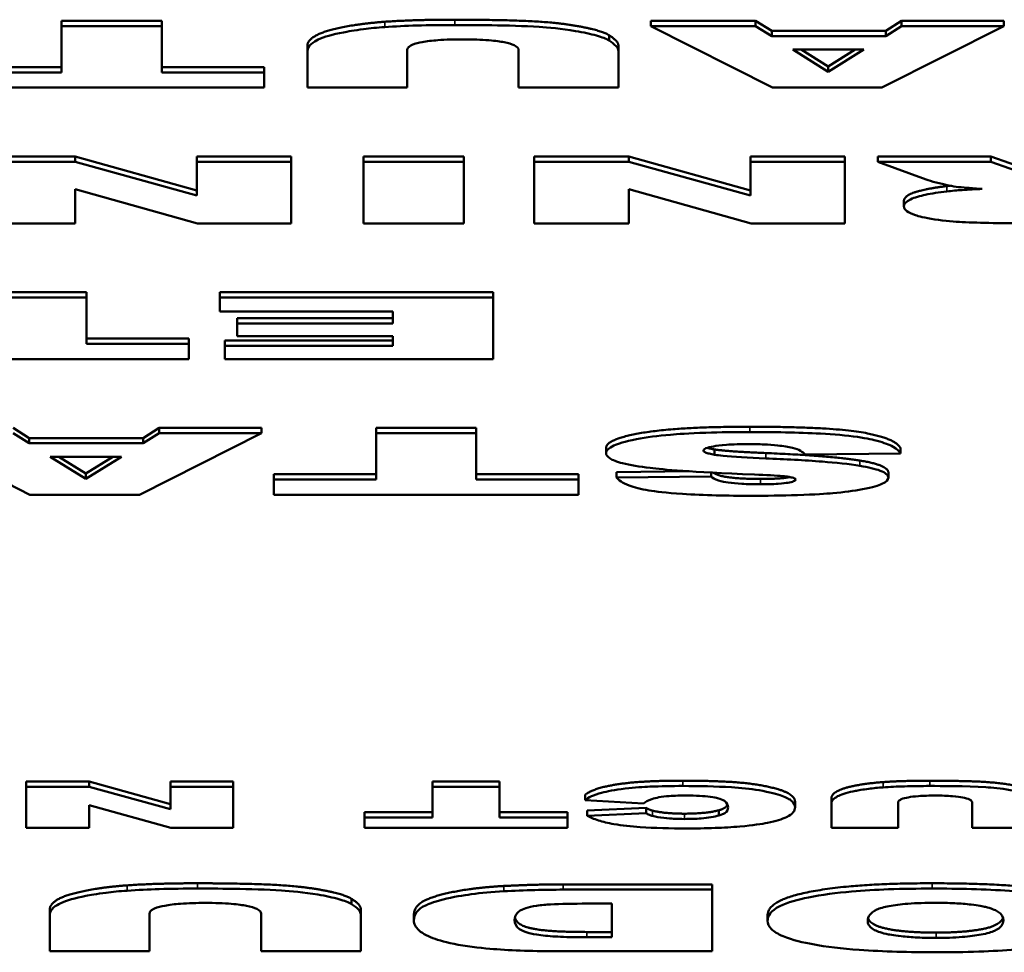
# Model space of a CAD drawing. Header units: inches. Extents: x 23.7 to 69.9, y 6 to 64.2.
# Tile 140 of 158: x 57.231 to 57.596, y 46.67 to 47.016. Entities that reach past the tile are written whole.
import ezdxf

# ---------------------------------------------------------------- set-up
doc = ezdxf.new("R2010")
doc.units = ezdxf.units.IN
doc.header["$MEASUREMENT"] = 0
doc.layers.add('Visible (ANSI)', color=7, linetype='Continuous', lineweight=50)
doc.layers.add('Visible Narrow (ANSI)', color=7, linetype='Continuous', lineweight=35)

msp = doc.modelspace()

# ---------------------------------------------------------------- linework, layer by layer
at = {"layer": 'Visible (ANSI)'}
for p, q in [((57.24687, 47.01526), (57.24687, 47.0133)), ((57.24687, 47.01526), (57.28394, 47.01526)), ((57.28394, 47.0133), (57.24687, 47.0133)), ((57.24687, 47.0133), (57.24687, 46.99614)), ((57.28394, 47.01526), (57.28394, 47.0133)), ((57.28394, 46.99614), (57.28394, 47.0133)), ((57.46504, 47.01526), (57.50385, 47.01526)), ((57.46504, 47.01526), (57.46504, 47.0133)), ((57.50385, 47.0133), (57.46504, 47.0133)), ((57.46504, 47.0133), (57.51008, 46.9905)), ((57.50385, 47.01526), (57.50385, 47.0133)), ((57.50385, 47.01526), (57.50985, 47.01149)), ((57.50985, 47.00953), (57.50385, 47.0133)), ((57.55062, 46.9905), (57.59578, 47.0133)), ((57.55201, 47.01149), (57.5579, 47.01526)), ((57.5579, 47.0133), (57.55201, 47.00953)), ((57.5579, 47.01526), (57.5579, 47.0133)), ((57.5579, 47.01526), (57.59578, 47.01526)), ((57.59578, 47.0133), (57.5579, 47.0133)), ((57.59578, 47.01526), (57.59578, 47.0133)), ((57.44956, 47.00991), (57.44956, 47.00795)), ((57.50985, 47.01149), (57.50985, 47.00953)), ((57.50985, 47.01149), (57.55201, 47.01149)), ((57.55201, 47.00953), (57.50985, 47.00953)), ((57.55201, 47.01149), (57.55201, 47.00953)), ((57.33788, 47.00605), (57.33788, 47.00408)), ((57.45303, 47.00605), (57.45303, 47.00408)), ((57.51759, 47.00459), (57.54392, 47.00459)), ((57.53076, 46.99641), (57.51759, 47.00459)), ((57.52075, 47.00459), (57.53076, 46.99837)), ((57.54392, 47.00459), (57.53076, 46.99641)), ((57.53076, 46.99837), (57.54076, 47.00459)), ((57.33788, 47.00408), (57.33788, 46.9905)), ((57.37484, 46.9905), (57.37484, 47.00441)), ((57.41607, 47.00441), (57.41607, 46.9905)), ((57.45303, 46.9905), (57.45303, 47.00408)), ((57.20899, 46.99811), (57.24687, 46.99811)), ((57.28394, 46.99811), (57.32182, 46.99811)), ((57.32182, 46.99811), (57.32182, 46.99614)), ((57.53076, 46.99837), (57.53076, 46.99641)), ((57.24687, 46.99614), (57.20899, 46.99614)), ((57.32182, 46.99614), (57.28394, 46.99614)), ((57.32182, 46.9905), (57.32182, 46.99614)), ((57.20899, 46.9905), (57.32182, 46.9905)), ((57.33788, 46.9905), (57.37484, 46.9905)), ((57.41607, 46.9905), (57.45303, 46.9905)), ((57.51008, 46.9905), (57.55062, 46.9905)), ((57.2169, 46.96504), (57.25189, 46.96504)), ((57.25189, 46.96504), (57.25189, 46.96307)), ((57.25189, 46.96504), (57.29694, 46.95249)), ((57.29694, 46.96504), (57.29694, 46.96307)), ((57.29694, 46.96504), (57.33181, 46.96504)), ((57.33181, 46.96504), (57.33181, 46.96307)), ((57.35861, 46.96504), (57.35861, 46.96307)), ((57.35861, 46.96504), (57.3958, 46.96504)), ((57.3958, 46.96504), (57.3958, 46.96307)), ((57.4219, 46.96504), (57.4219, 46.96307)), ((57.4219, 46.96504), (57.4569, 46.96504)), ((57.4569, 46.96504), (57.4569, 46.96307)), ((57.4569, 46.96504), (57.50194, 46.95249)), ((57.50194, 46.96504), (57.50194, 46.96307)), ((57.50194, 46.96504), (57.53682, 46.96504)), ((57.53682, 46.96504), (57.53682, 46.96307)), ((57.54906, 46.96504), (57.54906, 46.96307)), ((57.54906, 46.96504), (57.59099, 46.96504)), ((57.59099, 46.96504), (57.61074, 46.95806)), ((57.59099, 46.96504), (57.59099, 46.96307)), ((57.25189, 46.96307), (57.2169, 46.96307)), ((57.29694, 46.95053), (57.25189, 46.96307)), ((57.33181, 46.96307), (57.29694, 46.96307)), ((57.29694, 46.96307), (57.29694, 46.95053)), ((57.33181, 46.94028), (57.33181, 46.96307)), ((57.35861, 46.96307), (57.35861, 46.94028)), ((57.3958, 46.96307), (57.35861, 46.96307)), ((57.3958, 46.94028), (57.3958, 46.96307)), ((57.4569, 46.96307), (57.4219, 46.96307)), ((57.4219, 46.96307), (57.4219, 46.94028)), ((57.50194, 46.95053), (57.4569, 46.96307)), ((57.53682, 46.96307), (57.50194, 46.96307)), ((57.50194, 46.96307), (57.50194, 46.95053)), ((57.53682, 46.94028), (57.53682, 46.96307)), ((57.59099, 46.96307), (57.54906, 46.96307)), ((57.54906, 46.96307), (57.56696, 46.95647)), ((57.61074, 46.9561), (57.59099, 46.96307)), ((57.25189, 46.95289), (57.29717, 46.94028)), ((57.25189, 46.94028), (57.25189, 46.95289)), ((57.4569, 46.95289), (57.50217, 46.94028)), ((57.4569, 46.94028), (57.4569, 46.95289)), ((57.55876, 46.94856), (57.55876, 46.9466)), ((57.2169, 46.94028), (57.25189, 46.94028)), ((57.29717, 46.94028), (57.33181, 46.94028)), ((57.35861, 46.94028), (57.3958, 46.94028)), ((57.4219, 46.94028), (57.4569, 46.94028)), ((57.50217, 46.94028), (57.53682, 46.94028)), ((57.21898, 46.91481), (57.25605, 46.91481)), ((57.25605, 46.91481), (57.25605, 46.91285)), ((57.30548, 46.91481), (57.30548, 46.91285)), ((57.30548, 46.91481), (57.40666, 46.91481)), ((57.40666, 46.91481), (57.40666, 46.91285)), ((57.25605, 46.91285), (57.21898, 46.91285)), ((57.25605, 46.89569), (57.25605, 46.91285)), ((57.40666, 46.91285), (57.30548, 46.91285)), ((57.30548, 46.91285), (57.30548, 46.90769)), ((57.40666, 46.89006), (57.40666, 46.91285)), ((57.30548, 46.90769), (57.36947, 46.90769)), ((57.36947, 46.90769), (57.36947, 46.9032)), ((57.31183, 46.90516), (57.31183, 46.9032)), ((57.31183, 46.90516), (57.36947, 46.90516)), ((57.36947, 46.9032), (57.31183, 46.9032)), ((57.31183, 46.9032), (57.31183, 46.89855)), ((57.25605, 46.89766), (57.29393, 46.89766)), ((57.29393, 46.89569), (57.25605, 46.89569)), ((57.29393, 46.89766), (57.29393, 46.89569)), ((57.29393, 46.89006), (57.29393, 46.89569)), ((57.30733, 46.89689), (57.30733, 46.89493)), ((57.30733, 46.89689), (57.36947, 46.89689)), ((57.31183, 46.89855), (57.36947, 46.89855)), ((57.36947, 46.89855), (57.36947, 46.89493)), ((57.30733, 46.89493), (57.30733, 46.89006)), ((57.36947, 46.89493), (57.30733, 46.89493)), ((57.18109, 46.89006), (57.29393, 46.89006)), ((57.30733, 46.89006), (57.40666, 46.89006)), ((57.1901, 46.86262), (57.23514, 46.83983)), ((57.22891, 46.86459), (57.23491, 46.86081)), ((57.23491, 46.85885), (57.22891, 46.86262)), ((57.27568, 46.83983), (57.32084, 46.86262)), ((57.27707, 46.86081), (57.28296, 46.86459)), ((57.28296, 46.86262), (57.27707, 46.85885)), ((57.28296, 46.86459), (57.28296, 46.86262)), ((57.28296, 46.86459), (57.32084, 46.86459)), ((57.32084, 46.86262), (57.28296, 46.86262)), ((57.32084, 46.86459), (57.32084, 46.86262)), ((57.36335, 46.86459), (57.36335, 46.86262)), ((57.36335, 46.86459), (57.40042, 46.86459)), ((57.40042, 46.86262), (57.36335, 46.86262)), ((57.36335, 46.86262), (57.36335, 46.84547)), ((57.40042, 46.86459), (57.40042, 46.86262)), ((57.40042, 46.84547), (57.40042, 46.86262)), ((57.23491, 46.86081), (57.23491, 46.85885)), ((57.23491, 46.86081), (57.27707, 46.86081)), ((57.27707, 46.85885), (57.23491, 46.85885)), ((57.27707, 46.86081), (57.27707, 46.85885)), ((57.44847, 46.85717), (57.44847, 46.85521)), ((57.48866, 46.85658), (57.48866, 46.85462)), ((57.52215, 46.85466), (57.55749, 46.85508)), ((57.55749, 46.85704), (57.55749, 46.85508)), ((57.24265, 46.85391), (57.26899, 46.85391)), ((57.25582, 46.84573), (57.24265, 46.85391)), ((57.24581, 46.85391), (57.25582, 46.8477)), ((57.26899, 46.85391), (57.25582, 46.84573)), ((57.25582, 46.8477), (57.26583, 46.85391)), ((57.25582, 46.8477), (57.25582, 46.84573)), ((57.45239, 46.8482), (57.47922, 46.8485)), ((57.45239, 46.8482), (57.45239, 46.84624)), ((57.48739, 46.84803), (57.48739, 46.84663)), ((57.55299, 46.84807), (57.55299, 46.8461)), ((57.32546, 46.84743), (57.32546, 46.84547)), ((57.32546, 46.84743), (57.36335, 46.84743)), ((57.32546, 46.84547), (57.32546, 46.83983)), ((57.36335, 46.84547), (57.32546, 46.84547)), ((57.40042, 46.84743), (57.4383, 46.84743)), ((57.4383, 46.84547), (57.40042, 46.84547)), ((57.4383, 46.84743), (57.4383, 46.84547)), ((57.4383, 46.83983), (57.4383, 46.84547)), ((57.48739, 46.84663), (57.45239, 46.84624)), ((57.23514, 46.83983), (57.27568, 46.83983)), ((57.32546, 46.83983), (57.4383, 46.83983)), ((57.23379, 46.73371), (57.23379, 46.73174)), ((57.23379, 46.73371), (57.25712, 46.73371)), ((57.25712, 46.73174), (57.23379, 46.73174)), ((57.23379, 46.73174), (57.23379, 46.71655)), ((57.25712, 46.73371), (57.25712, 46.73174)), ((57.25712, 46.73371), (57.28715, 46.72534)), ((57.28715, 46.72338), (57.25712, 46.73174)), ((57.28715, 46.73371), (57.28715, 46.73174)), ((57.28715, 46.73371), (57.31041, 46.73371)), ((57.31041, 46.73174), (57.28715, 46.73174)), ((57.28715, 46.73174), (57.28715, 46.72338)), ((57.31041, 46.73371), (57.31041, 46.73174)), ((57.31041, 46.71655), (57.31041, 46.73174)), ((57.38425, 46.73371), (57.38425, 46.73174)), ((57.38425, 46.73371), (57.40896, 46.73371)), ((57.40896, 46.73174), (57.38425, 46.73174)), ((57.38425, 46.73174), (57.38425, 46.72031)), ((57.40896, 46.73371), (57.40896, 46.73174)), ((57.40896, 46.72031), (57.40896, 46.73174)), ((57.44069, 46.72873), (57.44069, 46.72677)), ((57.53193, 46.72756), (57.53193, 46.7256)), ((57.25712, 46.72496), (57.28731, 46.71655)), ((57.25712, 46.71655), (57.25712, 46.72496)), ((57.44069, 46.72677), (57.46232, 46.72553)), ((57.44146, 46.72297), (57.46332, 46.72389)), ((57.46332, 46.72389), (57.46332, 46.72193)), ((57.51845, 46.72607), (57.51845, 46.72411)), ((57.53193, 46.7256), (57.53193, 46.71655)), ((57.55657, 46.71655), (57.55657, 46.72582)), ((57.58405, 46.72582), (57.58405, 46.71655)), ((57.35899, 46.72227), (57.35899, 46.72031)), ((57.35899, 46.72227), (57.38425, 46.72227)), ((57.35899, 46.72031), (57.35899, 46.71655)), ((57.38425, 46.72031), (57.35899, 46.72031)), ((57.40896, 46.72227), (57.43422, 46.72227)), ((57.43422, 46.72031), (57.40896, 46.72031)), ((57.43422, 46.72227), (57.43422, 46.72031)), ((57.43422, 46.71655), (57.43422, 46.72031)), ((57.44146, 46.72297), (57.44146, 46.72101)), ((57.46332, 46.72193), (57.44146, 46.72101)), ((57.49027, 46.72305), (57.49027, 46.72108)), ((57.23379, 46.71655), (57.25712, 46.71655)), ((57.28731, 46.71655), (57.31041, 46.71655)), ((57.35899, 46.71655), (57.43422, 46.71655)), ((57.53193, 46.71655), (57.55657, 46.71655)), ((57.58405, 46.71655), (57.60869, 46.71655)), ((57.43262, 46.6956), (57.48771, 46.6956)), ((57.48771, 46.6956), (57.48771, 46.69364)), ((57.48771, 46.69364), (57.43262, 46.69364)), ((57.48771, 46.67084), (57.48771, 46.69364)), ((57.3542, 46.69025), (57.3542, 46.68828)), ((57.44151, 46.68846), (57.45064, 46.68846)), ((57.45064, 46.68846), (57.45064, 46.676)), ((57.24251, 46.68639), (57.24251, 46.68442)), ((57.24251, 46.68442), (57.24251, 46.67084)), ((57.27947, 46.67084), (57.27947, 46.68475)), ((57.3207, 46.68475), (57.3207, 46.67084)), ((57.35766, 46.68639), (57.35766, 46.68442)), ((57.35766, 46.67084), (57.35766, 46.68442)), ((57.3773, 46.68413), (57.3773, 46.68216)), ((57.50827, 46.68404), (57.50827, 46.68208)), ((57.4414, 46.67796), (57.45064, 46.67796)), ((57.45064, 46.676), (57.4414, 46.676)), ((57.24251, 46.67084), (57.27947, 46.67084)), ((57.3207, 46.67084), (57.35766, 46.67084)), ((57.43262, 46.67084), (57.48771, 46.67084))]:
    msp.add_line(p, q, dxfattribs=at)
for points in [[(57.36652, 47.01489), (57.37726, 47.01566), (57.39251, 47.01566)], [(57.39251, 47.01566), (57.40129, 47.01566), (57.42196, 47.0152), (57.43593, 47.01381), (57.44748, 47.01127), (57.44956, 47.00991)], [(57.33788, 47.00605), (57.33788, 47.00807), (57.34446, 47.01166), (57.35867, 47.01434), (57.36652, 47.01489)], [(57.44956, 47.00991), (57.45303, 47.00774), (57.45303, 47.00605)], [(57.55876, 46.94856), (57.55876, 46.95047), (57.56731, 46.95321), (57.5747, 46.95407)], [(57.5747, 46.95407), (57.57531, 46.95414), (57.57598, 46.95421)], [(57.44847, 46.85717), (57.44847, 46.85937), (57.46129, 46.86307), (57.48415, 46.86498), (57.50171, 46.86498)], [(57.50171, 46.86498), (57.53232, 46.86498), (57.55599, 46.86051), (57.55749, 46.85704)], [(57.48594, 46.85719), (57.48694, 46.85687), (57.48866, 46.85658)], [(57.48866, 46.85658), (57.4927, 46.85588), (57.5076, 46.85524)], [(57.5076, 46.85524), (57.53208, 46.85421), (57.54248, 46.85248)], [(57.54248, 46.85248), (57.55299, 46.85074), (57.55299, 46.84807)], [(57.44069, 46.72873), (57.44284, 46.73046), (57.45223, 46.73279), (57.46617, 46.73397), (57.47687, 46.73397)], [(57.47687, 46.73397), (57.48996, 46.73397), (57.50644, 46.73252), (57.51845, 46.7289), (57.51845, 46.72607)], [(57.53193, 46.72756), (57.53193, 46.72891), (57.53632, 46.73131), (57.54579, 46.73309), (57.55102, 46.73346)], [(57.55102, 46.73346), (57.55818, 46.73397), (57.56835, 46.73397)], [(57.56835, 46.73397), (57.5742, 46.73397), (57.58798, 46.73366), (57.5973, 46.73274), (57.605, 46.73105), (57.60638, 46.73014)], [(57.46332, 46.72389), (57.46448, 46.72321), (57.46571, 46.72288)], [(57.49027, 46.72305), (57.49284, 46.72377), (57.49346, 46.72512)], [(57.46571, 46.72288), (57.46779, 46.72234), (57.47379, 46.72176), (57.47749, 46.72176)], [(57.47749, 46.72176), (57.48581, 46.72176), (57.49027, 46.72305)], [(57.24251, 46.68639), (57.24251, 46.6884), (57.2491, 46.692), (57.2633, 46.69468), (57.27116, 46.69523)], [(57.27116, 46.69523), (57.2819, 46.696), (57.29714, 46.696)], [(57.29714, 46.696), (57.30592, 46.696), (57.32659, 46.69553), (57.34057, 46.69415), (57.35212, 46.69161), (57.3542, 46.69025)], [(57.3773, 46.68413), (57.3773, 46.68779), (57.38608, 46.6918), (57.40155, 46.69453), (57.41056, 46.69499)], [(57.41056, 46.69499), (57.42269, 46.6956), (57.43262, 46.6956)], [(57.50827, 46.68404), (57.50827, 46.68803), (57.52248, 46.69314), (57.54927, 46.696), (57.56925, 46.696)], [(57.56925, 46.696), (57.58946, 46.696), (57.61614, 46.69354), (57.63266, 46.68821), (57.63266, 46.68421)], [(57.3542, 46.69025), (57.35766, 46.68808), (57.35766, 46.68639)]]:
    msp.add_open_spline(points, degree=2, dxfattribs=at)
for points, degree, knots in [([(57.36652, 47.01293), (57.36375, 47.01273), (57.36114, 47.01247), (57.35528, 47.01172), (57.35267, 47.01125), (57.34718, 47.0102), (57.34407, 47.0093), (57.34025, 47.00749), (57.33788, 47.00607), (57.33788, 47.00408)], 3, [-0.2447857, -0.2447857, -0.2447857, -0.2447857, -0.2188006, -0.2188006, -0.1827492, -0.1827492, -0.0798389, -0.0798389, 0, 0, 0, 0]), ([(57.39251, 47.01369), (57.38781, 47.01369), (57.38303, 47.01364), (57.37436, 47.01338), (57.37034, 47.0132), (57.36652, 47.01293)], 3, [-0.06692398, -0.06692398, -0.06692398, -0.06692398, -0.03109684, -0.03109684, 0, 0, 0, 0]), ([(57.44956, 47.00795), (57.44856, 47.0086), (57.44695, 47.00921), (57.44278, 47.01039), (57.44002, 47.01098), (57.43193, 47.01234), (57.42708, 47.01275), (57.41274, 47.01368), (57.39817, 47.01369), (57.39251, 47.01369)], 3, [-0.07121708, -0.07121708, -0.07121708, -0.07121708, -0.06423574, -0.06423574, -0.05676735, -0.05676735, -0.04316861, -0.04316861, 0, 0, 0, 0]), ([(57.37484, 47.00441), (57.37484, 47.00475), (57.37497, 47.0051), (57.37557, 47.00573), (57.376, 47.00603), (57.37778, 47.00683), (57.37929, 47.00716), (57.38209, 47.00768), (57.38404, 47.00792), (57.38913, 47.0083), (57.39228, 47.00838), (57.3954, 47.00838)], 3, [-0.06708754, -0.06708754, -0.06708754, -0.06708754, -0.05995336, -0.05995336, -0.05356338, -0.05356338, -0.04174032, -0.04174032, -0.02376005, -0.02376005, 0, 0, 0, 0]), ([(57.3954, 47.00838), (57.39713, 47.00838), (57.39887, 47.00836), (57.40212, 47.00824), (57.40363, 47.00816), (57.40762, 47.00783), (57.4094, 47.00756), (57.41234, 47.00699), (57.41358, 47.00662), (57.41563, 47.00563), (57.41607, 47.00502), (57.41607, 47.00441)], 3, [-0.07298739, -0.07298739, -0.07298739, -0.07298739, -0.06426453, -0.06426453, -0.05635727, -0.05635727, -0.04241554, -0.04241554, -0.02429265, -0.02429265, 0, 0, 0, 0]), ([(57.45303, 47.00408), (57.45303, 47.00469), (57.4527, 47.0053), (57.45154, 47.00658), (57.45063, 47.00728), (57.44956, 47.00795)], 3, [-0.05228106, -0.05228106, -0.05228106, -0.05228106, -0.02807053, -0.02807053, 0, 0, 0, 0]), ([(57.56696, 46.95647), (57.56865, 46.95586), (57.57276, 46.9549), (57.57579, 46.95424), (57.57703, 46.95399), (57.57805, 46.95384)], 3, [-0.02853984, -0.02853984, -0.02853984, -0.02853984, -0.00977722, -0.00977722, 0, 0, 0, 0]), ([(57.57805, 46.95384), (57.57926, 46.95368), (57.5807, 46.95354), (57.58386, 46.95326), (57.58586, 46.95312), (57.58775, 46.953)], 3, [-0.02638094, -0.02638094, -0.02638094, -0.02638094, -0.01521884, -0.01521884, 0, 0, 0, 0]), ([(57.5747, 46.9521), (57.5717, 46.95176), (57.569, 46.95134), (57.56479, 46.95043), (57.56269, 46.94987), (57.55944, 46.94835), (57.55876, 46.94747), (57.55876, 46.9466)], 3, [-0.1037999, -0.1037999, -0.1037999, -0.1037999, -0.0659475, -0.0659475, -0.0351479, -0.0351479, 0, 0, 0, 0]), ([(57.58775, 46.953), (57.58527, 46.9529), (57.58272, 46.95277), (57.57841, 46.95247), (57.57645, 46.95231), (57.5747, 46.9521)], 3, [-0.03501951, -0.03501951, -0.03501951, -0.03501951, -0.0156166, -0.0156166, 0, 0, 0, 0]), ([(57.55876, 46.9466), (57.55876, 46.946), (57.55908, 46.9454), (57.56054, 46.94427), (57.56159, 46.94376), (57.56412, 46.94294), (57.56633, 46.9423), (57.57393, 46.94116), (57.57771, 46.9409), (57.58699, 46.9404), (57.59584, 46.94028), (57.60519, 46.94028)], 3, [-0.208706, -0.208706, -0.208706, -0.208706, -0.1663121, -0.1663121, -0.1271892, -0.1271892, -0.0991142, -0.0991142, -0.071265, -0.071265, 0, 0, 0, 0]), ([(57.50171, 46.86302), (57.49631, 46.86302), (57.49078, 46.86295), (57.47906, 46.86256), (57.47485, 46.86225), (57.46765, 46.86163), (57.46338, 46.8611), (57.45533, 46.85955), (57.45278, 46.85865), (57.44941, 46.85712), (57.44847, 46.85618), (57.44847, 46.85521)], 3, [-0.1116521, -0.1116521, -0.1116521, -0.1116521, -0.1016227, -0.1016227, -0.0895655, -0.0895655, -0.0666991, -0.0666991, -0.0389809, -0.0389809, 0, 0, 0, 0]), ([(57.55749, 46.85508), (57.55712, 46.85593), (57.55626, 46.85678), (57.55335, 46.85835), (57.55141, 46.85907), (57.54763, 46.86006), (57.54517, 46.86069), (57.53752, 46.8618), (57.53271, 46.86219), (57.51962, 46.86289), (57.51025, 46.86302), (57.50171, 46.86302)], 3, [-0.2792457, -0.2792457, -0.2792457, -0.2792457, -0.2067611, -0.2067611, -0.1382631, -0.1382631, -0.1032784, -0.1032784, -0.0650505, -0.0650505, 0, 0, 0, 0]), ([(57.44847, 46.85521), (57.44847, 46.85453), (57.44894, 46.85387), (57.45089, 46.85267), (57.45235, 46.85205), (57.45732, 46.85075), (57.46089, 46.85018), (57.46992, 46.84912), (57.47901, 46.8483), (57.50344, 46.84729)], 3, [-0.5995832, -0.5995832, -0.5995832, -0.5995832, -0.4581175, -0.4581175, -0.3374607, -0.3374607, -0.1905298, -0.1905298, 0, 0, 0, 0]), ([(57.4845, 46.8562), (57.4845, 46.85634), (57.48458, 46.85648), (57.48489, 46.85675), (57.48512, 46.85688), (57.4861, 46.85728), (57.48708, 46.85752), (57.48938, 46.85794), (57.49086, 46.85814), (57.49554, 46.85848), (57.49832, 46.85854), (57.50102, 46.85854)], 3, [-0.0719674, -0.0719674, -0.0719674, -0.0719674, -0.06379806, -0.06379806, -0.05568408, -0.05568408, -0.03812483, -0.03812483, -0.02053126, -0.02053126, 0, 0, 0, 0]), ([(57.48866, 46.85462), (57.48791, 46.85474), (57.48721, 46.85488), (57.48607, 46.85517), (57.4856, 46.85532), (57.48475, 46.85571), (57.4845, 46.85595), (57.4845, 46.8562)], 3, [-0.02452063, -0.02452063, -0.02452063, -0.02452063, -0.01688069, -0.01688069, -0.00993742, -0.00993742, 0, 0, 0, 0]), ([(57.50102, 46.85854), (57.503, 46.85854), (57.505, 46.85851), (57.5087, 46.85835), (57.5104, 46.85823), (57.51416, 46.85783), (57.51599, 46.85753), (57.51753, 46.85716)], 3, [-0.04785209, -0.04785209, -0.04785209, -0.04785209, -0.0326965, -0.0326965, -0.01886617, -0.01886617, 0, 0, 0, 0]), ([(57.51753, 46.85716), (57.5188, 46.85685), (57.51973, 46.85648), (57.52127, 46.85565), (57.52181, 46.85515), (57.52215, 46.85466)], 3, [-0.03547416, -0.03547416, -0.03547416, -0.03547416, -0.01963103, -0.01963103, 0, 0, 0, 0]), ([(57.5076, 46.85328), (57.5011, 46.85356), (57.49549, 46.85387), (57.49063, 46.85434), (57.48951, 46.85447), (57.48866, 46.85462)], 3, [-0.03678535, -0.03678535, -0.03678535, -0.03678535, -0.00878684, -0.00878684, 0, 0, 0, 0]), ([(57.54248, 46.85051), (57.5385, 46.85118), (57.53344, 46.85169), (57.52196, 46.8526), (57.51457, 46.85299), (57.5076, 46.85328)], 3, [-0.09455123, -0.09455123, -0.09455123, -0.09455123, -0.05439136, -0.05439136, 0, 0, 0, 0]), ([(57.48809, 46.848), (57.4897, 46.84691), (57.49778, 46.84566), (57.50564, 46.84566)], 2, [0.206343, 0.206343, 0.206343, 1, 2, 2, 2]), ([(57.55299, 46.8461), (57.55299, 46.84657), (57.55275, 46.84703), (57.55172, 46.84791), (57.55096, 46.84833), (57.5481, 46.84941), (57.54556, 46.85001), (57.54248, 46.85051)], 3, [-0.06735087, -0.06735087, -0.06735087, -0.06735087, -0.04875334, -0.04875334, -0.03105094, -0.03105094, 0, 0, 0, 0]), ([(57.45239, 46.84624), (57.45307, 46.84519), (57.45446, 46.84415), (57.45887, 46.84253), (57.46129, 46.84192), (57.46674, 46.84103), (57.47059, 46.84051), (57.48468, 46.83959), (57.49364, 46.83944), (57.50194, 46.83944)], 3, [-0.265126, -0.265126, -0.265126, -0.265126, -0.1774462, -0.1774462, -0.1131793, -0.1131793, -0.0632734, -0.0632734, 0, 0, 0, 0]), ([(57.50564, 46.84369), (57.5033, 46.84369), (57.50092, 46.84374), (57.49688, 46.84396), (57.4952, 46.84411), (57.49265, 46.84448), (57.4913, 46.84472), (57.48867, 46.84558), (57.48786, 46.84611), (57.48739, 46.84663)], 3, [-0.09840579, -0.09840579, -0.09840579, -0.09840579, -0.0658385, -0.0658385, -0.0397251, -0.0397251, -0.02123876, -0.02123876, 0, 0, 0, 0]), ([(57.50194, 46.83944), (57.50766, 46.83944), (57.51366, 46.8395), (57.52596, 46.83989), (57.52997, 46.8402), (57.53645, 46.84077), (57.54025, 46.84123), (57.54731, 46.84255), (57.54935, 46.84329), (57.55218, 46.84457), (57.55299, 46.84532), (57.55299, 46.8461)], 3, [-0.09735248, -0.09735248, -0.09735248, -0.09735248, -0.08733388, -0.08733388, -0.07554372, -0.07554372, -0.05557704, -0.05557704, -0.03149812, -0.03149812, 0, 0, 0, 0]), ([(57.50344, 46.84729), (57.50778, 46.84712), (57.51152, 46.84693), (57.51463, 46.84663), (57.51535, 46.84655), (57.51591, 46.84646)], 3, [-0.02660079, -0.02660079, -0.02660079, -0.02660079, -0.00578557, -0.00578557, 0, 0, 0, 0]), ([(57.50564, 46.84566), (57.5121, 46.84566), (57.51598, 46.84626), (57.51647, 46.84636)], 2, [0, 0, 0, 1, 1.178553, 1.178553, 1.178553]), ([(57.51869, 46.84549), (57.51869, 46.84537), (57.51863, 46.84525), (57.51836, 46.84502), (57.51817, 46.84491), (57.5174, 46.8446), (57.51667, 46.84442), (57.51501, 46.84414), (57.51391, 46.84399), (57.51012, 46.84374), (57.50781, 46.84369), (57.50564, 46.84369)], 3, [-0.06266337, -0.06266337, -0.06266337, -0.06266337, -0.05428358, -0.05428358, -0.04620224, -0.04620224, -0.03049361, -0.03049361, -0.01657494, -0.01657494, 0, 0, 0, 0]), ([(57.51591, 46.84646), (57.51644, 46.84637), (57.51693, 46.84628), (57.51772, 46.84609), (57.51804, 46.84599), (57.51854, 46.84576), (57.51869, 46.84563), (57.51869, 46.84549)], 3, [-0.01527857, -0.01527857, -0.01527857, -0.01527857, -0.01009745, -0.01009745, -0.00551869, -0.00551869, 0, 0, 0, 0]), ([(57.47687, 46.73201), (57.47284, 46.73201), (57.46865, 46.73194), (57.46241, 46.73166), (57.45908, 46.73146), (57.45159, 46.73058), (57.4488, 46.73001), (57.44381, 46.72867), (57.44189, 46.72773), (57.44069, 46.72677)], 3, [-0.1289514, -0.1289514, -0.1289514, -0.1289514, -0.0892136, -0.0892136, -0.0656947, -0.0656947, -0.039705, -0.039705, 0, 0, 0, 0]), ([(57.51845, 46.72411), (57.51845, 46.72489), (57.51811, 46.72568), (57.51647, 46.72712), (57.5153, 46.72777), (57.5119, 46.72897), (57.509, 46.72977), (57.50178, 46.73098), (57.49838, 46.73131), (57.48922, 46.73189), (57.48283, 46.73201), (57.47687, 46.73201)], 3, [-0.1748989, -0.1748989, -0.1748989, -0.1748989, -0.1379584, -0.1379584, -0.1054888, -0.1054888, -0.0734634, -0.0734634, -0.0453605, -0.0453605, 0, 0, 0, 0]), ([(57.55102, 46.7315), (57.54917, 46.73137), (57.54743, 46.73119), (57.54353, 46.73069), (57.54178, 46.73038), (57.53813, 46.72968), (57.53605, 46.72908), (57.53351, 46.72787), (57.53193, 46.72693), (57.53193, 46.7256)], 3, [-0.1631905, -0.1631905, -0.1631905, -0.1631905, -0.145867, -0.145867, -0.1218328, -0.1218328, -0.0532259, -0.0532259, 0, 0, 0, 0]), ([(57.56835, 46.73201), (57.56521, 46.73201), (57.56203, 46.73197), (57.55625, 46.7318), (57.55357, 46.73168), (57.55102, 46.7315)], 3, [-0.04461598, -0.04461598, -0.04461598, -0.04461598, -0.02073123, -0.02073123, 0, 0, 0, 0]), ([(57.60638, 46.72818), (57.60571, 46.72861), (57.60464, 46.72902), (57.60186, 46.7298), (57.60002, 46.7302), (57.59463, 46.73111), (57.59139, 46.73138), (57.58183, 46.732), (57.57212, 46.73201), (57.56835, 46.73201)], 3, [-0.04747805, -0.04747805, -0.04747805, -0.04747805, -0.04282382, -0.04282382, -0.0378449, -0.0378449, -0.02877907, -0.02877907, 0, 0, 0, 0]), ([(57.46232, 46.72553), (57.46295, 46.72609), (57.4639, 46.72667), (57.46619, 46.72742), (57.4671, 46.72765), (57.46917, 46.72803), (57.47044, 46.72818), (57.47388, 46.72843), (57.4761, 46.72848), (57.47826, 46.72848)], 3, [-0.05751378, -0.05751378, -0.05751378, -0.05751378, -0.03821407, -0.03821407, -0.02807398, -0.02807398, -0.01647811, -0.01647811, 0, 0, 0, 0]), ([(57.47826, 46.72848), (57.47989, 46.72848), (57.48152, 46.72845), (57.48451, 46.72828), (57.48584, 46.72817), (57.48846, 46.72781), (57.48935, 46.72761), (57.49094, 46.72723), (57.49175, 46.72686), (57.49333, 46.72576), (57.49366, 46.72491), (57.49366, 46.72408)], 3, [-0.06947619, -0.06947619, -0.06947619, -0.06947619, -0.06359881, -0.06359881, -0.0582174, -0.0582174, -0.05199882, -0.05199882, -0.03341717, -0.03341717, 0, 0, 0, 0]), ([(57.55657, 46.72582), (57.55657, 46.72605), (57.55665, 46.72628), (57.55705, 46.7267), (57.55734, 46.7269), (57.55853, 46.72743), (57.55953, 46.72765), (57.5614, 46.728), (57.5627, 46.72816), (57.5661, 46.72841), (57.56819, 46.72847), (57.57027, 46.72847)], 3, [-0.04472503, -0.04472503, -0.04472503, -0.04472503, -0.0399689, -0.0399689, -0.03570892, -0.03570892, -0.02782688, -0.02782688, -0.01584003, -0.01584003, 0, 0, 0, 0]), ([(57.57027, 46.72847), (57.57143, 46.72847), (57.57259, 46.72845), (57.57476, 46.72837), (57.57576, 46.72832), (57.57842, 46.7281), (57.57961, 46.72792), (57.58156, 46.72754), (57.5824, 46.72729), (57.58376, 46.72663), (57.58405, 46.72622), (57.58405, 46.72582)], 3, [-0.04865826, -0.04865826, -0.04865826, -0.04865826, -0.04284302, -0.04284302, -0.03757151, -0.03757151, -0.02827703, -0.02827703, -0.0161951, -0.0161951, 0, 0, 0, 0]), ([(57.47803, 46.71628), (57.48164, 46.71628), (57.48527, 46.71634), (57.49199, 46.71658), (57.49509, 46.71676), (57.50293, 46.71743), (57.50615, 46.71796), (57.51137, 46.719), (57.51369, 46.71972), (57.51763, 46.72165), (57.51845, 46.72289), (57.51845, 46.72411)], 3, [-0.135612, -0.135612, -0.135612, -0.135612, -0.1201125, -0.1201125, -0.1062364, -0.1062364, -0.0831236, -0.0831236, -0.0487617, -0.0487617, 0, 0, 0, 0]), ([(57.49366, 46.72408), (57.49366, 46.7234), (57.49338, 46.72264), (57.49192, 46.72167), (57.49125, 46.72136), (57.49027, 46.72108)], 3, [-0.04060203, -0.04060203, -0.04060203, -0.04060203, -0.01324019, -0.01324019, 0, 0, 0, 0]), ([(57.44146, 46.72101), (57.44254, 46.7204), (57.44392, 46.7198), (57.44727, 46.71875), (57.44915, 46.71829), (57.45444, 46.71736), (57.4577, 46.71702), (57.46645, 46.71641), (57.47238, 46.71628), (57.47803, 46.71628)], 3, [-0.1141863, -0.1141863, -0.1141863, -0.1141863, -0.0913912, -0.0913912, -0.0709199, -0.0709199, -0.0430799, -0.0430799, 0, 0, 0, 0]), ([(57.46571, 46.72092), (57.46523, 46.72104), (57.46483, 46.72119), (57.46405, 46.72152), (57.46365, 46.72173), (57.46332, 46.72193)], 3, [-0.01444909, -0.01444909, -0.01444909, -0.01444909, -0.00832697, -0.00832697, 0, 0, 0, 0]), ([(57.47749, 46.71979), (57.47613, 46.71979), (57.47478, 46.71982), (57.47263, 46.71993), (57.47135, 46.72002), (57.46825, 46.72037), (57.46686, 46.72062), (57.46571, 46.72092)], 3, [-0.04759034, -0.04759034, -0.04759034, -0.04759034, -0.0276154, -0.0276154, -0.01483305, -0.01483305, 0, 0, 0, 0]), ([(57.49027, 46.72108), (57.48943, 46.72084), (57.48845, 46.72062), (57.48619, 46.72025), (57.48497, 46.72011), (57.48168, 46.71986), (57.4796, 46.71979), (57.47749, 46.71979)], 3, [-0.03869246, -0.03869246, -0.03869246, -0.03869246, -0.0270969, -0.0270969, -0.01608793, -0.01608793, 0, 0, 0, 0]), ([(57.27116, 46.69326), (57.26838, 46.69307), (57.26577, 46.69281), (57.25992, 46.69206), (57.2573, 46.69159), (57.25182, 46.69054), (57.2487, 46.68964), (57.24488, 46.68783), (57.24251, 46.68641), (57.24251, 46.68442)], 3, [-0.2447857, -0.2447857, -0.2447857, -0.2447857, -0.2188006, -0.2188006, -0.1827492, -0.1827492, -0.0798389, -0.0798389, 0, 0, 0, 0]), ([(57.29714, 46.69403), (57.29244, 46.69403), (57.28767, 46.69398), (57.27899, 46.69372), (57.27498, 46.69354), (57.27116, 46.69326)], 3, [-0.06692398, -0.06692398, -0.06692398, -0.06692398, -0.03109684, -0.03109684, 0, 0, 0, 0]), ([(57.3542, 46.68828), (57.35319, 46.68894), (57.35159, 46.68955), (57.34741, 46.69072), (57.34465, 46.69131), (57.33657, 46.69268), (57.33171, 46.69308), (57.31737, 46.69402), (57.30281, 46.69403), (57.29714, 46.69403)], 3, [-0.07121708, -0.07121708, -0.07121708, -0.07121708, -0.06423574, -0.06423574, -0.05676735, -0.05676735, -0.04316861, -0.04316861, 0, 0, 0, 0]), ([(57.41056, 46.69302), (57.40622, 46.6928), (57.40223, 46.69243), (57.39569, 46.69155), (57.39183, 46.69094), (57.3843, 46.68903), (57.38233, 46.68813), (57.37853, 46.68637), (57.3773, 46.68441), (57.3773, 46.68216)], 3, [-0.1581674, -0.1581674, -0.1581674, -0.1581674, -0.132027, -0.132027, -0.1115569, -0.1115569, -0.0901642, -0.0901642, 0, 0, 0, 0]), ([(57.43262, 46.69364), (57.42912, 46.69364), (57.4256, 46.69358), (57.41825, 46.69337), (57.41436, 46.69321), (57.41056, 46.69302)], 3, [-0.05661652, -0.05661652, -0.05661652, -0.05661652, -0.02996218, -0.02996218, 0, 0, 0, 0]), ([(57.56925, 46.69403), (57.56384, 46.69403), (57.55838, 46.69395), (57.54835, 46.69359), (57.54374, 46.69333), (57.53389, 46.69246), (57.52826, 46.69175), (57.51962, 46.69001), (57.51567, 46.68897), (57.50939, 46.68583), (57.50827, 46.6839), (57.50827, 46.68208)], 3, [-0.3470546, -0.3470546, -0.3470546, -0.3470546, -0.2764244, -0.2764244, -0.2137941, -0.2137941, -0.1348029, -0.1348029, -0.073361, -0.073361, 0, 0, 0, 0]), ([(57.63266, 46.68225), (57.63266, 46.68334), (57.6322, 46.68443), (57.63006, 46.68645), (57.62852, 46.68737), (57.62371, 46.68925), (57.61974, 46.69036), (57.6089, 46.69227), (57.60312, 46.69283), (57.58887, 46.69382), (57.57883, 46.69403), (57.56925, 46.69403)], 3, [-0.2310812, -0.2310812, -0.2310812, -0.2310812, -0.1915053, -0.1915053, -0.1563276, -0.1563276, -0.1154585, -0.1154585, -0.072975, -0.072975, 0, 0, 0, 0]), ([(57.27947, 46.68475), (57.27947, 46.68509), (57.2796, 46.68544), (57.2802, 46.68607), (57.28064, 46.68637), (57.28242, 46.68717), (57.28392, 46.6875), (57.28672, 46.68802), (57.28868, 46.68826), (57.29377, 46.68864), (57.29691, 46.68872), (57.30003, 46.68872)], 3, [-0.06708754, -0.06708754, -0.06708754, -0.06708754, -0.05995336, -0.05995336, -0.05356338, -0.05356338, -0.04174032, -0.04174032, -0.02376005, -0.02376005, 0, 0, 0, 0]), ([(57.30003, 46.68872), (57.30176, 46.68872), (57.30351, 46.6887), (57.30676, 46.68858), (57.30827, 46.6885), (57.31225, 46.68817), (57.31403, 46.6879), (57.31697, 46.68733), (57.31822, 46.68695), (57.32027, 46.68597), (57.3207, 46.68536), (57.3207, 46.68475)], 3, [-0.07298739, -0.07298739, -0.07298739, -0.07298739, -0.06426453, -0.06426453, -0.05635727, -0.05635727, -0.04241554, -0.04241554, -0.02429265, -0.02429265, 0, 0, 0, 0]), ([(57.35766, 46.68442), (57.35766, 46.68503), (57.35733, 46.68564), (57.35618, 46.68692), (57.35527, 46.68761), (57.3542, 46.68828)], 3, [-0.05228106, -0.05228106, -0.05228106, -0.05228106, -0.02807053, -0.02807053, 0, 0, 0, 0]), ([(57.4146, 46.68229), (57.4146, 46.68318), (57.41482, 46.68421), (57.41612, 46.68559), (57.41692, 46.68618), (57.41982, 46.68711), (57.42109, 46.68742), (57.4245, 46.68795), (57.42629, 46.68809), (57.43157, 46.68839), (57.4364, 46.68846), (57.44151, 46.68846)], 3, [-0.146535, -0.146535, -0.146535, -0.146535, -0.0984147, -0.0984147, -0.0714888, -0.0714888, -0.056406, -0.056406, -0.0389606, -0.0389606, 0, 0, 0, 0]), ([(57.54534, 46.68199), (57.54534, 46.68368), (57.54632, 46.68516), (57.54986, 46.68678), (57.55129, 46.68719), (57.55527, 46.68794), (57.55756, 46.68822), (57.56341, 46.68867), (57.5669, 46.68877), (57.57041, 46.68877)], 3, [-0.1137614, -0.1137614, -0.1137614, -0.1137614, -0.0693264, -0.0693264, -0.0479855, -0.0479855, -0.026682, -0.026682, 0, 0, 0, 0]), ([(57.57041, 46.68877), (57.57281, 46.68877), (57.57522, 46.68872), (57.5797, 46.6885), (57.58173, 46.68834), (57.58633, 46.68779), (57.58804, 46.68743), (57.59104, 46.68675), (57.59247, 46.68616), (57.5951, 46.68454), (57.59558, 46.68336), (57.59558, 46.68229)], 3, [-0.09312153, -0.09312153, -0.09312153, -0.09312153, -0.08541704, -0.08541704, -0.07829284, -0.07829284, -0.06807753, -0.06807753, -0.0428702, -0.0428702, 0, 0, 0, 0]), ([(57.3773, 46.68216), (57.3773, 46.68095), (57.37789, 46.67975), (57.38074, 46.6772), (57.38284, 46.6762), (57.38751, 46.6746), (57.39075, 46.67373), (57.40013, 46.67221), (57.40494, 46.67178), (57.41527, 46.67102), (57.42393, 46.67084), (57.43262, 46.67084)], 3, [-0.176752, -0.176752, -0.176752, -0.176752, -0.15182, -0.15182, -0.1230042, -0.1230042, -0.094791, -0.094791, -0.066221, -0.066221, 0, 0, 0, 0]), ([(57.4414, 46.676), (57.43812, 46.676), (57.43473, 46.67605), (57.42901, 46.67631), (57.42655, 46.67649), (57.42201, 46.67705), (57.42066, 46.67736), (57.41832, 46.67797), (57.41721, 46.6785), (57.41507, 46.67999), (57.4146, 46.68115), (57.4146, 46.68229)], 3, [-0.1002979, -0.1002979, -0.1002979, -0.1002979, -0.0889751, -0.0889751, -0.0799888, -0.0799888, -0.0703121, -0.0703121, -0.0458612, -0.0458612, 0, 0, 0, 0]), ([(57.41471, 46.68333), (57.41544, 46.68046), (57.42708, 46.67796), (57.4414, 46.67796)], 2, [0.133542, 0.133542, 0.133542, 1, 2, 2, 2]), ([(57.50827, 46.68208), (57.50827, 46.68105), (57.50869, 46.68002), (57.51062, 46.67811), (57.51201, 46.67723), (57.51745, 46.67494), (57.52177, 46.67401), (57.52999, 46.6725), (57.53575, 46.67183), (57.55116, 46.67069), (57.561, 46.67045), (57.57064, 46.67045)], 3, [-0.202326, -0.202326, -0.202326, -0.202326, -0.1801984, -0.1801984, -0.1602877, -0.1602877, -0.1259092, -0.1259092, -0.0734473, -0.0734473, 0, 0, 0, 0]), ([(57.57075, 46.67578), (57.56839, 46.67578), (57.56603, 46.67582), (57.56163, 46.67603), (57.55962, 46.67618), (57.55489, 46.6767), (57.5531, 46.67706), (57.54998, 46.67775), (57.54851, 46.67832), (57.54585, 46.67988), (57.54534, 46.68097), (57.54534, 46.68199)], 3, [-0.09262487, -0.09262487, -0.09262487, -0.09262487, -0.08447957, -0.08447957, -0.07697432, -0.07697432, -0.06563205, -0.06563205, -0.0407235, -0.0407235, 0, 0, 0, 0]), ([(57.54549, 46.68306), (57.54633, 46.68051), (57.55897, 46.67774), (57.57075, 46.67774)], 2, [0.144182, 0.144182, 0.144182, 1, 2, 2, 2]), ([(57.57064, 46.67045), (57.57595, 46.67045), (57.5813, 46.67052), (57.59125, 46.67088), (57.59586, 46.67113), (57.60796, 46.67214), (57.61317, 46.67296), (57.62164, 46.67461), (57.62532, 46.67572), (57.63138, 46.67863), (57.63266, 46.68045), (57.63266, 46.68225)], 3, [-0.2114768, -0.2114768, -0.2114768, -0.2114768, -0.1868272, -0.1868272, -0.1645713, -0.1645713, -0.1255778, -0.1255778, -0.0721157, -0.0721157, 0, 0, 0, 0]), ([(57.57075, 46.67774), (57.58196, 46.67774), (57.59458, 46.68055), (57.59544, 46.68327)], 2, [0, 0, 0, 1, 1.852543, 1.852543, 1.852543]), ([(57.59558, 46.68229), (57.59558, 46.68084), (57.59469, 46.67949), (57.59119, 46.6779), (57.58965, 46.67743), (57.58528, 46.67662), (57.58297, 46.67632), (57.57729, 46.67588), (57.57405, 46.67578), (57.57075, 46.67578)], 3, [-0.1223815, -0.1223815, -0.1223815, -0.1223815, -0.0717062, -0.0717062, -0.0467728, -0.0467728, -0.0250932, -0.0250932, 0, 0, 0, 0])]:
    msp.add_open_spline(points, degree=degree, knots=knots, dxfattribs=at)
at = {"layer": 'Visible Narrow (ANSI)'}
for p, q in [((57.39251, 47.01566), (57.39251, 47.01369)), ((57.36652, 47.01489), (57.36652, 47.01293)), ((57.5747, 46.95407), (57.5747, 46.9521)), ((57.50171, 46.86498), (57.50171, 46.86302)), ((57.5076, 46.85524), (57.5076, 46.85328)), ((57.54248, 46.85248), (57.54248, 46.85051)), ((57.50564, 46.84566), (57.50564, 46.84369)), ((57.47687, 46.73397), (57.47687, 46.73201)), ((57.55102, 46.73346), (57.55102, 46.7315)), ((57.56835, 46.73397), (57.56835, 46.73201)), ((57.46571, 46.72288), (57.46571, 46.72092)), ((57.47749, 46.72176), (57.47749, 46.71979)), ((57.27116, 46.69523), (57.27116, 46.69326)), ((57.29714, 46.696), (57.29714, 46.69403)), ((57.41056, 46.69499), (57.41056, 46.69302)), ((57.43262, 46.6956), (57.43262, 46.69364)), ((57.56925, 46.696), (57.56925, 46.69403)), ((57.4414, 46.67796), (57.4414, 46.676)), ((57.57075, 46.67774), (57.57075, 46.67578))]:
    msp.add_line(p, q, dxfattribs=at)

doc.saveas('drawing.dxf')
